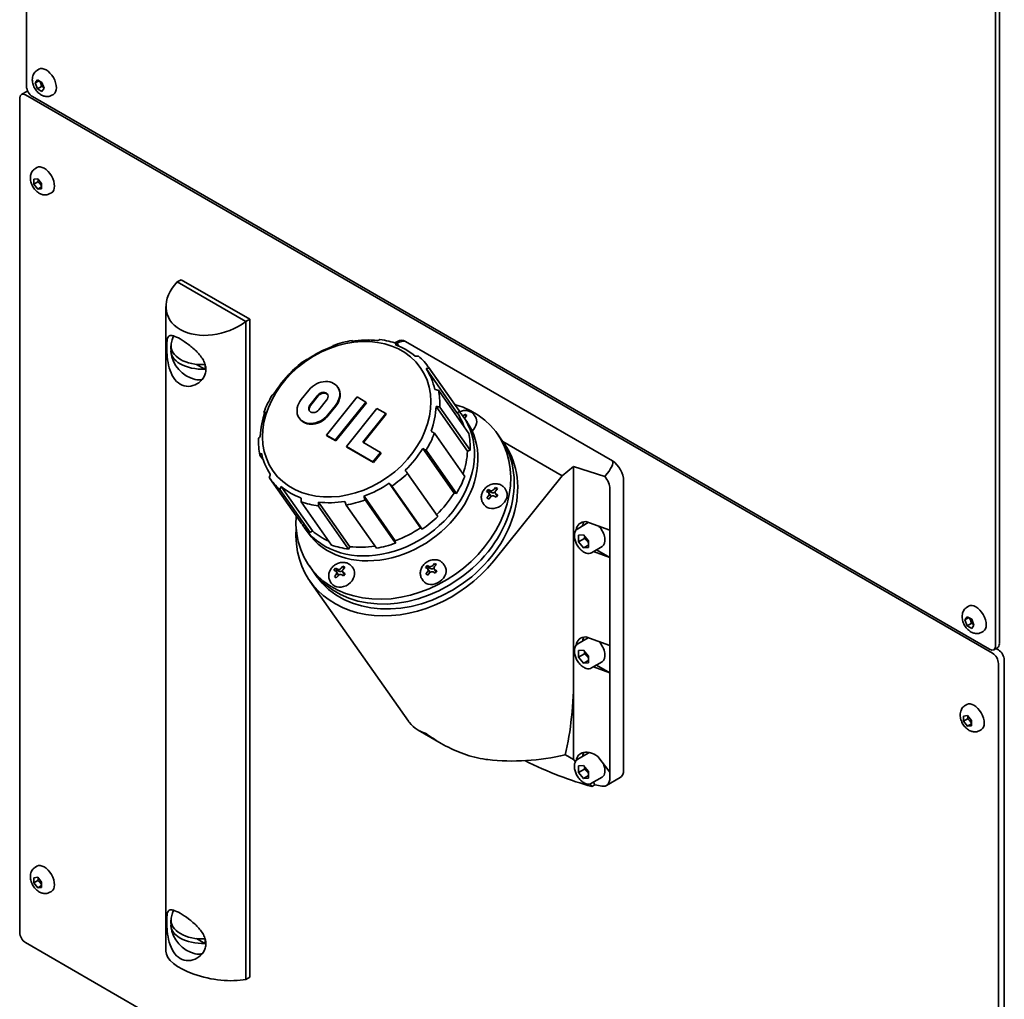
# Model space of a CAD drawing. Header units: millimetres. Extents: x 0 to 5940, y 0 to 4200.
# Tile 4 of 49: x 1616 to 1972, y 2452 to 2806. Entities that reach past the tile are written whole.
import ezdxf

# ---------------------------------------------------------------- set-up
doc = ezdxf.new("R2010")
doc.units = ezdxf.units.MM
doc.header["$LTSCALE"] = 10
doc.layers.add('Spigoli visibili(ISO)', color=7, linetype='Continuous', lineweight=35)

msp = doc.modelspace()

# ---------------------------------------------------------------- linework, layer by layer
at = {"layer": 'Spigoli visibili(ISO)'}
for p, q in [((1618.46, 2781.71), (1618.46, 3107.5)), ((1969.89, 2580.45), (1969.89, 2906.23)), ((1968.47, 2905.41), (1968.47, 2579.63)), ((1622.38, 2787.59), (1622.9, 2787.89)), ((1621.56, 2782.94), (1622.38, 2784.1)), ((1622.98, 2783.76), (1621.56, 2782.94)), ((1622.38, 2780.84), (1621.56, 2782.94)), ((1622.38, 2784.1), (1624.01, 2783.16)), ((1623.85, 2781.69), (1622.38, 2780.84)), ((1624.01, 2783.16), (1624.83, 2781.06)), ((1618.72, 2780.03), (1616.6, 2778.8)), ((1618.1, 2778.65), (1967.41, 2576.98)), ((1966.35, 2578.41), (1620.58, 2778.04)), ((1624.01, 2779.9), (1622.38, 2780.84)), ((1624.83, 2781.06), (1624.01, 2779.9)), ((1627.63, 2778.5), (1628.15, 2778.8)), ((1615.98, 2476.14), (1615.98, 2777.43)), ((1621.67, 2752.07), (1622.2, 2752.38)), ((1621.07, 2748.24), (1622.49, 2748.37)), ((1621.07, 2746.36), (1621.07, 2748.24)), ((1622.54, 2747.21), (1621.07, 2746.36)), ((1622.49, 2744.6), (1621.07, 2746.36)), ((1622.49, 2748.37), (1623.9, 2746.61)), ((1623.9, 2746.61), (1623.9, 2744.72)), ((1622.49, 2744.6), (1623.9, 2745.41)), ((1623.9, 2744.72), (1622.49, 2744.6)), ((1626.92, 2742.98), (1627.45, 2743.28)), ((1674.32, 2711.9), (1672.9, 2711.09)), ((1672.9, 2711.09), (1697.65, 2696.8)), ((1699.07, 2697.62), (1674.32, 2711.9)), ((1668.82, 2469.36), (1668.82, 2702.21)), ((1697.65, 2696.8), (1699.07, 2697.62)), ((1697.65, 2696.8), (1697.65, 2459.2)), ((1699.07, 2697.62), (1699.07, 2460.01)), ((1736.25, 2689.69), (1736.07, 2689.94)), ((1752.64, 2689.75), (1751.47, 2689.08)), ((1830.13, 2646.43), (1755.39, 2689.58)), ((1670.85, 2686.56), (1670.66, 2686.66)), ((1752.91, 2687.91), (1752.29, 2688.8)), ((1682.92, 2679.58), (1679.91, 2681.32)), ((1714.01, 2678.36), (1713.9, 2678.51)), ((1774.07, 2663.74), (1762.76, 2679.84)), ((1763.62, 2680.36), (1774.58, 2664.76)), ((1774.83, 2664.41), (1763.87, 2680)), ((1720.46, 2672.03), (1717.69, 2668.59)), ((1730.79, 2673.16), (1730.97, 2672.91)), ((1778.18, 2656.37), (1767.22, 2671.96)), ((1723.65, 2670.19), (1720.89, 2666.75)), ((1723.83, 2669.94), (1721.06, 2666.5)), ((1724.08, 2664.9), (1726.85, 2668.35)), ((1737.86, 2669.54), (1726.8, 2655.78)), ((1729.99, 2653.94), (1741.06, 2667.7)), ((1741.06, 2667.7), (1737.86, 2669.54)), ((1741.23, 2667.45), (1741.06, 2667.7)), ((1704.46, 2663.65), (1704.2, 2664.01)), ((1727.27, 2663.06), (1730.04, 2666.5)), ((1727.45, 2662.81), (1730.22, 2666.25)), ((1730.17, 2653.68), (1741.23, 2667.45)), ((1745.05, 2665.39), (1733.98, 2651.63)), ((1748.24, 2663.55), (1745.05, 2665.39)), ((1777.73, 2650.02), (1766.42, 2666.11)), ((1778.67, 2650.31), (1767.71, 2665.91)), ((1774.07, 2663.74), (1774.83, 2664.41)), ((1716.94, 2661.93), (1717.12, 2661.68)), ((1739.94, 2653.23), (1748.24, 2663.55)), ((1740.2, 2653.08), (1748.42, 2663.3)), ((1748.42, 2663.3), (1748.24, 2663.55)), ((1776.17, 2662.5), (1777.41, 2660.74)), ((1776.81, 2663.31), (1776.2, 2662.54)), ((1777.51, 2662.9), (1776.81, 2663.31)), ((1776.81, 2663.31), (1777.29, 2662.62)), ((1776.9, 2662.14), (1777.51, 2662.9)), ((1777.7, 2660.56), (1777.43, 2660.72)), ((1777.61, 2660.45), (1777.7, 2660.56)), ((1780.51, 2662.52), (1780.15, 2663.02)), ((1726.8, 2655.78), (1729.99, 2653.94)), ((1726.98, 2655.53), (1726.8, 2655.78)), ((1726.98, 2655.53), (1730.17, 2653.68)), ((1730.17, 2653.68), (1729.99, 2653.94)), ((1776.73, 2640.85), (1765.77, 2656.45)), ((1789.76, 2654.47), (1788.53, 2656.23)), ((1791, 2652.71), (1789.76, 2654.47)), ((1790.48, 2653.45), (1811.92, 2641.07)), ((1733.98, 2651.63), (1743.56, 2646.1)), ((1734.16, 2651.38), (1733.98, 2651.63)), ((1734.16, 2651.38), (1743.74, 2645.85)), ((1746.33, 2649.54), (1739.94, 2653.23)), ((1772.87, 2634.85), (1761.56, 2650.95)), ((1773.74, 2634.7), (1762.78, 2650.29)), ((1777.73, 2650.02), (1778.67, 2650.31)), ((1704.05, 2646.67), (1702.76, 2648.5)), ((1743.56, 2646.1), (1746.33, 2649.54)), ((1743.74, 2645.85), (1746.51, 2649.29)), ((1746.51, 2649.29), (1746.33, 2649.54)), ((1743.74, 2645.85), (1743.56, 2646.1)), ((1816.09, 2644.38), (1811.92, 2641.07)), ((1816.09, 2644.38), (1816.09, 2569.21)), ((1816.09, 2644.38), (1827.3, 2640.81)), ((1706.35, 2640.1), (1717.31, 2624.51)), ((1767.04, 2626.35), (1756.08, 2641.95)), ((1811.92, 2641.07), (1787.2, 2610.32)), ((1834.12, 2534.83), (1834.12, 2639.24)), ((1720.91, 2620.54), (1709.95, 2636.13)), ((1721.72, 2621.14), (1710.4, 2637.24)), ((1760.8, 2622.31), (1749.49, 2638.4)), ((1761.37, 2621.74), (1750.41, 2637.34)), ((1785.19, 2636.16), (1784.58, 2635.4)), ((1785.9, 2635.75), (1785.19, 2636.16)), ((1785.19, 2636.16), (1785.72, 2635.4)), ((1787.83, 2636.87), (1787.22, 2636.1)), ((1788.54, 2636.46), (1787.83, 2636.87)), ((1787.83, 2636.87), (1788.31, 2636.18)), ((1787.93, 2635.7), (1788.54, 2636.46)), ((1791.53, 2636.08), (1791.18, 2636.58)), ((1829.17, 2636.38), (1829.17, 2621.4)), ((1751.67, 2617.6), (1740.36, 2633.7)), ((1751.69, 2616.75), (1740.73, 2632.35)), ((1772.87, 2634.85), (1773.74, 2634.7)), ((1784.58, 2635.4), (1785.29, 2634.99)), ((1785.38, 2633.82), (1784.77, 2633.06)), ((1784.77, 2633.06), (1785.48, 2632.65)), ((1785.72, 2635.4), (1785.35, 2634.95)), ((1785.48, 2632.65), (1786.09, 2633.41)), ((1786.02, 2634.05), (1785.49, 2634.8)), ((1786.43, 2635), (1785.72, 2635.4)), ((1787.41, 2633.76), (1788.11, 2633.36)), ((1788.34, 2633.96), (1787.81, 2634.71)), ((1788.73, 2634.12), (1788.02, 2634.53)), ((1788.11, 2633.36), (1788.73, 2634.12)), ((1728.65, 2616.07), (1717.69, 2631.66)), ((1734.81, 2614.62), (1723.85, 2630.22)), ((1735.27, 2615.47), (1723.95, 2631.56)), ((1744.87, 2614.92), (1733.91, 2630.52)), ((1783.76, 2630.62), (1783.4, 2631.12)), ((1718.91, 2622.25), (1720.14, 2620.49)), ((1760.8, 2622.31), (1761.37, 2621.74)), ((1817.55, 2621.97), (1821.37, 2624.17)), ((1820.45, 2624.53), (1829.17, 2621.4)), ((1829.17, 2621.4), (1829.17, 2611.61)), ((1720.91, 2620.54), (1721.72, 2621.14)), ((1817.86, 2619.59), (1819.63, 2619.75)), ((1817.86, 2617.24), (1817.86, 2619.59)), ((1819.98, 2618.46), (1817.86, 2617.24)), ((1819.63, 2619.75), (1821.4, 2617.55)), ((1734.81, 2614.62), (1735.27, 2615.47)), ((1751.69, 2616.75), (1751.67, 2617.6)), ((1819.63, 2615.04), (1817.86, 2617.24)), ((1821.4, 2616.06), (1819.63, 2615.04)), ((1821.4, 2615.2), (1819.63, 2615.04)), ((1821.4, 2617.55), (1821.4, 2615.2)), ((1822.55, 2613.31), (1826.37, 2615.51)), ((1824.39, 2614.37), (1829.17, 2611.61)), ((1829.17, 2611.61), (1823.27, 2613.72)), ((1829.17, 2611.61), (1829.17, 2579.76)), ((1721.86, 2606.74), (1720.62, 2608.5)), ((1730.08, 2607.75), (1729.47, 2606.99)), ((1730.78, 2607.34), (1730.08, 2607.75)), ((1730.08, 2607.75), (1730.61, 2607)), ((1732.72, 2608.46), (1732.1, 2607.69)), ((1733.42, 2608.05), (1732.72, 2608.46)), ((1732.72, 2608.46), (1733.2, 2607.77)), ((1732.81, 2607.29), (1733.42, 2608.05)), ((1736.42, 2607.67), (1736.06, 2608.17)), ((1763.15, 2608.73), (1762.53, 2607.97)), ((1762.53, 2607.97), (1763.24, 2607.56)), ((1763.85, 2608.33), (1763.15, 2608.73)), ((1763.15, 2608.73), (1763.68, 2607.98)), ((1763.68, 2607.98), (1763.31, 2607.52)), ((1763.98, 2606.62), (1763.45, 2607.38)), ((1764.38, 2607.57), (1763.68, 2607.98)), ((1765.78, 2609.44), (1765.17, 2608.68)), ((1766.3, 2606.53), (1765.77, 2607.29)), ((1766.49, 2609.03), (1765.78, 2609.44)), ((1765.78, 2609.44), (1766.27, 2608.75)), ((1765.88, 2608.27), (1766.49, 2609.03)), ((1766.68, 2606.69), (1765.97, 2607.1)), ((1769.48, 2608.66), (1769.13, 2609.16)), ((1723.1, 2604.98), (1721.86, 2606.74)), ((1729.47, 2606.99), (1730.17, 2606.58)), ((1730.27, 2605.41), (1729.65, 2604.65)), ((1729.65, 2604.65), (1730.36, 2604.24)), ((1730.61, 2607), (1730.24, 2606.54)), ((1730.36, 2604.24), (1730.97, 2605)), ((1730.91, 2605.64), (1730.38, 2606.39)), ((1731.32, 2606.59), (1730.61, 2607)), ((1732.29, 2605.35), (1733, 2604.95)), ((1733.23, 2605.55), (1732.7, 2606.3)), ((1733.61, 2605.71), (1732.91, 2606.12)), ((1733, 2604.95), (1733.61, 2605.71)), ((1761.71, 2603.19), (1761.36, 2603.7)), ((1763.34, 2606.39), (1762.72, 2605.63)), ((1762.72, 2605.63), (1763.43, 2605.22)), ((1763.43, 2605.22), (1764.04, 2605.99)), ((1765.36, 2606.34), (1766.07, 2605.93)), ((1766.07, 2605.93), (1766.68, 2606.69)), ((1756.43, 2552.45), (1720.85, 2603.07)), ((1728.64, 2602.21), (1728.29, 2602.71)), ((1958.26, 2593.67), (1958.78, 2593.98)), ((1957.44, 2589.03), (1958.25, 2590.19)), ((1958.85, 2589.84), (1957.44, 2589.03)), ((1958.25, 2590.19), (1959.89, 2589.24)), ((1958.25, 2586.92), (1957.44, 2589.03)), ((1959.72, 2587.77), (1958.25, 2586.92)), ((1959.89, 2585.98), (1958.25, 2586.92)), ((1959.89, 2589.24), (1960.7, 2587.14)), ((1960.7, 2587.14), (1959.89, 2585.98)), ((1817.55, 2580.33), (1821.37, 2582.53)), ((1820.45, 2582.89), (1829.17, 2579.76)), ((1963.51, 2584.58), (1964.03, 2584.88)), ((1829.17, 2579.76), (1829.17, 2569.96)), ((1967.85, 2578.26), (1969.27, 2579.07)), ((1969.54, 2578.2), (1968.65, 2578.72)), ((1817.86, 2577.95), (1819.63, 2578.11)), ((1817.86, 2575.6), (1817.86, 2577.95)), ((1819.98, 2576.82), (1817.86, 2575.6)), ((1819.63, 2573.4), (1817.86, 2575.6)), ((1819.63, 2578.11), (1821.4, 2575.91)), ((1821.4, 2575.91), (1821.4, 2573.55)), ((1821.4, 2574.42), (1819.63, 2573.4)), ((1821.4, 2573.55), (1819.63, 2573.4)), ((1822.55, 2571.67), (1826.37, 2573.87)), ((1829.17, 2569.96), (1823.27, 2572.08)), ((1824.39, 2572.73), (1829.17, 2569.96)), ((1969.54, 2573.3), (1969.54, 2272.02)), ((1971.66, 2273.24), (1971.66, 2574.53)), ((1816.09, 2569.21), (1816.09, 2538.59)), ((1829.17, 2569.96), (1829.17, 2534.03)), ((1957.55, 2558.16), (1958.07, 2558.46)), ((1956.95, 2554.32), (1958.36, 2554.45)), ((1956.95, 2552.44), (1956.95, 2554.32)), ((1958.36, 2554.45), (1959.78, 2552.69)), ((1958.42, 2553.29), (1956.95, 2552.44)), ((1958.36, 2550.68), (1956.95, 2552.44)), ((1958.36, 2550.68), (1959.78, 2551.5)), ((1959.78, 2550.81), (1958.36, 2550.68)), ((1959.78, 2552.69), (1959.78, 2550.81)), ((1768.18, 2544.45), (1759.96, 2549.2)), ((1962.8, 2549.06), (1963.32, 2549.37)), ((1813.09, 2540.33), (1816.09, 2538.59)), ((1817.55, 2538.69), (1821.37, 2540.89)), ((1824.79, 2539.7), (1829.17, 2534.03)), ((1816.09, 2538.59), (1816.21, 2538.55)), ((1816.72, 2537.82), (1816.21, 2538.55)), ((1817.86, 2536.31), (1819.63, 2536.47)), ((1817.86, 2533.95), (1817.86, 2536.31)), ((1819.63, 2536.47), (1821.4, 2534.27)), ((1819.98, 2535.18), (1817.86, 2533.95)), ((1819.63, 2531.75), (1817.86, 2533.95)), ((1821.4, 2532.78), (1819.63, 2531.75)), ((1821.4, 2534.27), (1821.4, 2531.91)), ((1829.17, 2534.03), (1829.17, 2531.97)), ((1821.4, 2531.91), (1819.63, 2531.75)), ((1822.66, 2528.85), (1821.96, 2529.8)), ((1822.55, 2530.03), (1826.37, 2532.23)), ((1822.66, 2528.85), (1823.79, 2529.5)), ((1823.25, 2530.43), (1823.79, 2529.5)), ((1832.88, 2532.08), (1827.93, 2529.23)), ((1621.67, 2499.78), (1622.2, 2500.08)), ((1621.07, 2495.94), (1622.49, 2496.07)), ((1621.07, 2494.06), (1621.07, 2495.94)), ((1622.54, 2494.91), (1621.07, 2494.06)), ((1622.49, 2492.3), (1621.07, 2494.06)), ((1622.49, 2496.07), (1623.9, 2494.31)), ((1623.9, 2494.31), (1623.9, 2492.43)), ((1622.49, 2492.3), (1623.9, 2493.12)), ((1623.9, 2492.43), (1622.49, 2492.3)), ((1626.92, 2490.68), (1627.45, 2490.99)), ((1670.85, 2479.17), (1670.66, 2479.27)), ((1835.79, 2346.78), (1618.1, 2472.47)), ((1682.92, 2472.19), (1679.91, 2473.93)), ((1697.65, 2459.2), (1699.07, 2460.01))]:
    msp.add_line(p, q, dxfattribs=at)
for centre, start, end in [((1682.11, 2687.01), 163.9, 173.8997), ((1682.11, 2687.01), 186.1003, 256.1), ((1682.11, 2479.62), 163.9, 173.8997), ((1682.11, 2479.62), 186.1003, 256.1)]:
    msp.add_arc(centre, 11.52, start, end, dxfattribs=at)
for centre, major_axis, ratio, start_param, end_param in [((1625.53, 2783.35), (-2.63, 4.55), 0.57735, 3.141593, 6.283185), ((1620.58, 2780.49), (-1.5, 2.6), 0.57735, 0.785398, 2.356194), ((1618.1, 2776.2), (-1.5, 2.6), 0.57735, 5.497787, 7.068583), ((1620.22, 2777.43), (-1.5, 2.6), 0.57735, 6.207518, 6.283185), ((1624.82, 2747.83), (-2.62, 4.55), 0.57735, 3.141593, 6.283185), ((1686.39, 2704.93), (17.16, 5.43), 0.697902, 2.228428, 5.191035), ((1677.5, 2684.35), (-4.75, 8.23), 0.57735, 0.268446, 0.50713), ((1678.21, 2684.76), (-5, 8.66), 0.57735, 0.407817, 0.42841), ((1734.99, 2660.23), (28.63, 20.13), 0.788675, 1.031558, 1.240997), ((1734.63, 2660.73), (27.82, 19.55), 0.788675, 0.722059, 1.026898), ((1734.99, 2660.23), (28.63, 20.13), 0.788675, 0.507959, 0.717399), ((1732.73, 2671.33), (23.16, 17.95), 0.155052, 0.121006, 0.48086), ((1755.64, 2684.55), (-3, 5.2), 0.57735, 5.55553, 6.283185), ((1682.11, 2686.19), (-11.48, 0), 0.57735, 6.2125, 7.924667), ((1682.11, 2687.83), (-11.48, 0), 0.57735, 6.22156, 7.924667), ((1676.79, 2683.94), (4.36, -7.56), 0.57735, 3.853815, 4.0418), ((1734.63, 2660.73), (27.82, 19.55), 0.788675, 1.245657, 1.550496), ((1734.63, 2660.73), (27.82, 19.55), 0.788675, 0.19846, 0.503299), ((1734.99, 2660.23), (28.63, 20.13), 0.788675, 1.555157, 1.764596), ((1734.99, 2660.23), (28.63, 20.13), 0.788675, 6.267546, 6.476985), ((1676.79, 2683.94), (-4.36, 7.56), 0.57735, 3.812182, 4.0418), ((1734.63, 2660.73), (27.82, 19.55), 0.788675, 1.769256, 2.074095), ((1734.63, 2660.73), (27.82, 19.55), 0.788675, 5.958046, 6.262885), ((1677.5, 2684.35), (4.75, -8.23), 0.57735, 5.776055, 6.235031), ((1678.21, 2684.76), (5, -8.66), 0.57735, 5.854775, 6.017915), ((1725.25, 2669.27), (5.54, 3.89), 0.788675, 5.063268, 8.204861), ((1725.25, 2669.27), (1.85, 1.3), 0.788675, 5.063268, 8.204861), ((1725.43, 2669.02), (5.54, 3.89), 0.788675, 5.063268, 6.283185), ((1734.99, 2660.23), (28.63, 20.13), 0.788675, 5.743947, 5.953386), ((1734.99, 2660.23), (28.63, 20.13), 0.788675, 2.078755, 2.288195), ((1722.48, 2665.83), (-5.54, -3.89), 0.788675, 5.063268, 8.204861), ((1725.43, 2669.02), (1.85, 1.3), 0.788675, 0.086415, 1.921676), ((1734.63, 2660.73), (27.82, 19.55), 0.788675, 2.292855, 2.597694), ((1754.57, 2632.36), (33.95, 23.87), 0.788675, 2.574327, 6.850451), ((1747.54, 2642.37), (-28.63, -20.13), 0.788675, 6.233051, 9.508979), ((1722.48, 2665.83), (-1.85, -1.3), 0.788675, 5.063268, 8.204861), ((1722.66, 2665.57), (-1.85, -1.3), 0.788675, 5.063268, 6.196771), ((1734.63, 2660.73), (-27.82, -19.55), 0.788675, 2.292855, 2.597694), ((1745.95, 2644.64), (28.63, 20.13), 0.788675, 6.267546, 6.283185), ((1722.66, 2665.57), (-5.54, -3.89), 0.788675, 0, 1.921676), ((1748.78, 2640.61), (-28.63, -20.13), 0.788675, 0, 3.141593), ((1745.95, 2644.64), (27.82, 19.55), 0.788675, 6.054363, 6.262885), ((1775.49, 2662.95), (-0.818, -0.575), 0.788675, 1.875937, 1.921676), ((1777.61, 2661.73), (0.818, 0.575), 0.788675, 1.921676, 2.390203), ((1776.02, 2662.2), (0.818, 0.575), 0.788675, 5.017533, 5.034178), ((1776.62, 2659.79), (3.89, 2.73), 0.788675, 4.886213, 6.283185), ((1734.99, 2660.23), (-28.63, -20.13), 0.788675, 5.743947, 5.953386), ((1755.81, 2630.6), (33.95, 23.87), 0.788675, 3.141593, 6.283185), ((1755.81, 2630.6), (33.95, 23.87), 0.788675, 3.141593, 6.283185), ((1734.99, 2660.23), (-28.63, -20.13), 0.788675, 2.078755, 2.288195), ((1745.95, 2644.64), (28.63, 20.13), 0.788675, 5.743947, 5.953386), ((1757.05, 2628.84), (33.95, 23.87), 0.788675, 3.141593, 6.283185), ((1734.63, 2660.73), (-27.82, -19.55), 0.788675, 1.769256, 2.074095), ((1745.95, 2644.64), (27.82, 19.55), 0.788675, 5.455745, 5.739287), ((1734.63, 2660.73), (-27.82, -19.55), 0.788675, 5.958046, 6.262885), ((1806.98, 2628.46), (23.16, 17.95), 0.155052, 5.649986, 6.288705), ((1829.88, 2641.69), (-3, 5.2), 0.57735, 3.926991, 5.440044), ((1734.99, 2660.23), (-28.63, -20.13), 0.788675, 6.267546, 6.476985), ((1734.99, 2660.23), (-28.63, -20.13), 0.788675, 1.555157, 1.764596), ((1745.95, 2644.64), (28.63, 20.13), 0.788675, 5.220348, 5.429788), ((1823.94, 2638.26), (-4.3, 4.33), 0.687615, 3.747447, 4.621781), ((1734.63, 2660.73), (-27.82, -19.55), 0.788675, 0.19846, 0.503299), ((1734.63, 2660.73), (-27.82, -19.55), 0.788675, 1.245657, 1.550496), ((1787.64, 2633.35), (3.89, 2.73), 0.788675, 3.141593, 6.283185), ((1786.51, 2636.51), (-0.818, -0.575), 0.788675, 0.350879, 1.921676), ((1788.63, 2635.29), (-0.818, -0.575), 0.788675, 5.063268, 6.634065), ((1734.99, 2660.23), (-28.63, -20.13), 0.788675, 1.031558, 1.240997), ((1745.95, 2644.64), (27.82, 19.55), 0.788675, 4.911965, 5.215688), ((1784.67, 2634.23), (0.818, 0.575), 0.788675, 5.063268, 6.634065), ((1785.2, 2633.47), (0.818, 0.575), 0.788675, 5.508881, 6.283185), ((1786.8, 2633), (0.818, 0.575), 0.788675, 0.350879, 1.921676), ((1787.04, 2635.76), (-0.818, -0.575), 0.788675, 0.350879, 1.892585), ((1789.16, 2634.53), (-0.818, -0.575), 0.788675, 0, 0.252645), ((1734.99, 2660.23), (-28.63, -20.13), 0.788675, 0.507959, 0.717399), ((1734.63, 2660.73), (-27.82, -19.55), 0.788675, 0.722059, 1.026898), ((1745.95, 2644.64), (28.63, 20.13), 0.788675, 4.696749, 4.906189), ((1756.44, 2628.08), (-35.59, -25.02), 0.788675, 5.711205, 8.204861), ((1745.95, 2644.64), (-28.63, -20.13), 0.788675, 0, 0.1938), ((1745.95, 2644.64), (27.82, 19.55), 0.788675, 4.38725, 4.692089), ((1822.63, 2618.85), (-4.66, 4.69), 0.687615, 5.713034, 6.767341), ((1823.87, 2619.57), (-3.25, 5.63), 0.57735, 0.274485, 0.633065), ((1823.87, 2619.84), (-2.5, 4.33), 0.57735, 6.270273, 6.283185), ((1823.87, 2619.84), (2.5, -4.33), 0.57735, 0, 1.957667), ((1745.95, 2644.64), (-27.82, -19.55), 0.788675, 0.19846, 0.452316), ((1745.95, 2644.64), (28.63, 20.13), 0.788675, 3.649552, 3.858991), ((1745.95, 2644.64), (27.82, 19.55), 0.788675, 3.863651, 4.155456), ((1745.95, 2644.64), (28.63, 20.13), 0.788675, 4.17315, 4.38259), ((1732.53, 2604.94), (3.89, 2.73), 0.788675, 3.141593, 6.283185), ((1731.4, 2608.1), (-0.818, -0.575), 0.788675, 0.350879, 1.921676), ((1733.52, 2606.88), (-0.818, -0.575), 0.788675, 5.063268, 6.634065), ((1765.6, 2605.92), (3.89, 2.73), 0.788675, 3.141593, 6.283185), ((1762.63, 2606.8), (0.818, 0.575), 0.788675, 5.063268, 6.634065), ((1764.47, 2609.09), (-0.818, -0.575), 0.788675, 0.350879, 1.921676), ((1765, 2608.33), (-0.818, -0.575), 0.788675, 0.350879, 1.892585), ((1766.59, 2607.86), (-0.818, -0.575), 0.788675, 5.063268, 6.634065), ((1729.56, 2605.82), (0.818, 0.575), 0.788675, 5.063268, 6.634065), ((1730.09, 2605.06), (0.818, 0.575), 0.788675, 5.508881, 6.283185), ((1731.68, 2604.59), (0.818, 0.575), 0.788675, 0.350879, 1.921676), ((1731.93, 2607.35), (-0.818, -0.575), 0.788675, 0.350879, 1.892585), ((1734.05, 2606.12), (-0.818, -0.575), 0.788675, 0, 0.252645), ((1763.16, 2606.05), (0.818, 0.575), 0.788675, 5.508881, 6.283185), ((1764.75, 2605.58), (0.818, 0.575), 0.788675, 0.350879, 1.921676), ((1767.12, 2607.11), (-0.818, -0.575), 0.788675, 0, 0.252645), ((1961.4, 2589.43), (-2.63, 4.55), 0.57735, 3.141593, 6.283185), ((1822.63, 2577.21), (-4.66, 4.69), 0.687615, 5.713034, 6.767341), ((1823.87, 2577.93), (-3.25, 5.63), 0.57735, 0.274485, 0.633065), ((1823.87, 2578.2), (-2.5, 4.33), 0.57735, 6.270273, 6.283185), ((1823.87, 2578.2), (2.5, -4.33), 0.57735, 0, 1.957667), ((1966.35, 2580.86), (1.5, -2.6), 0.57735, 5.497787, 7.068583), ((1967.77, 2581.67), (1.5, -2.6), 0.57735, 0, 0.785398), ((1967.41, 2574.53), (1.5, -2.6), 0.57735, 0.785398, 2.356194), ((1969.54, 2575.75), (-1.5, 2.6), 0.57735, 3.926991, 5.497787), ((1785.33, 2586.97), (8.91, -73.13), 0.402543, 0.831126, 1.276795), ((1960.7, 2553.91), (-2.62, 4.55), 0.57735, 3.141593, 6.283185), ((1800.64, 2565.19), (-46.87, -5.71), 0.565741, 1.164841, 1.770008), ((1822.63, 2535.57), (-4.66, 4.69), 0.687615, 4.927636, 6.767341), ((1823.87, 2536.28), (-3.25, 5.63), 0.57735, 0.274485, 0.633065), ((1823.87, 2536.56), (-2.5, 4.33), 0.57735, 6.083905, 6.283185), ((1763.27, 2668.55), (106.65, -134.28), 0.451589, 5.520425, 5.734697), ((1823.87, 2536.56), (2.5, -4.33), 0.57735, 0, 1.352471), ((1829.88, 2537.28), (3, -5.2), 0.57735, 0, 0.785398), ((1787.81, 2682.71), (85, -147.22), 0.57735, 5.80175, 5.823645), ((1824.93, 2534.42), (3, -5.2), 0.57735, 5.823645, 7.068583), ((1624.82, 2495.53), (-2.63, 4.55), 0.57735, 3.141593, 6.283185), ((1677.5, 2476.96), (-4.75, 8.23), 0.57735, 0.268446, 0.50713), ((1678.21, 2477.37), (-5, 8.66), 0.57735, 0.407817, 0.42841), ((1682.11, 2478.8), (-11.48, 0), 0.57735, 6.2125, 7.924667), ((1682.11, 2480.44), (-11.48, 0), 0.57735, 6.22156, 7.924667), ((1676.79, 2476.55), (4.36, -7.56), 0.57735, 3.853815, 4.0418), ((1618.1, 2474.92), (-1.5, 2.6), 0.57735, 0.785398, 2.356194), ((1676.79, 2476.55), (-4.36, 7.56), 0.57735, 3.812182, 4.0418), ((1686.39, 2466.64), (17.52, -3.28), 0.410754, 3.218335, 5.485037), ((1677.5, 2476.96), (4.75, -8.23), 0.57735, 5.776055, 6.235031), ((1678.21, 2477.37), (5, -8.66), 0.57735, 5.854775, 6.017915)]:
    msp.add_ellipse(centre, major_axis=major_axis, ratio=ratio, start_param=start_param, end_param=end_param, dxfattribs=at)
msp.add_ellipse((1734.1, 2661.49), major_axis=(26.59, 18.69), ratio=0.788675, dxfattribs=at)
for points, knots in [([(1627.63, 2778.5), (1627.29, 2778.3), (1626.92, 2778.17), (1626.15, 2778.02), (1625.76, 2778.01), (1624.95, 2778.11), (1624.55, 2778.24), (1623.7, 2778.61), (1623.29, 2778.89), (1622.47, 2779.58), (1622.1, 2780.01), (1621.44, 2780.94), (1621.17, 2781.45), (1620.76, 2782.51), (1620.62, 2783.07), (1620.51, 2784.23), (1620.54, 2784.83), (1620.86, 2785.91), (1621.09, 2786.38), (1621.7, 2787.11), (1622.02, 2787.38), (1622.38, 2787.59)], [2.356194, 2.356194, 2.356194, 2.356194, 2.552986, 2.552986, 2.765221, 2.765221, 3.026274, 3.026274, 3.371693, 3.371693, 3.780029, 3.780029, 4.190189, 4.190189, 4.601699, 4.601699, 4.998579, 4.998579, 5.287965, 5.287965, 5.497787, 5.497787, 5.497787, 5.497787]), ([(1626.92, 2742.98), (1626.58, 2742.78), (1626.21, 2742.65), (1625.44, 2742.5), (1625.05, 2742.5), (1624.24, 2742.59), (1623.84, 2742.72), (1623, 2743.09), (1622.58, 2743.37), (1621.77, 2744.06), (1621.39, 2744.49), (1620.74, 2745.42), (1620.47, 2745.93), (1620.05, 2746.99), (1619.91, 2747.56), (1619.81, 2748.71), (1619.83, 2749.31), (1620.16, 2750.39), (1620.38, 2750.86), (1620.99, 2751.59), (1621.31, 2751.86), (1621.67, 2752.07)], [0.785398, 0.785398, 0.785398, 0.785398, 0.98219, 0.98219, 1.194424, 1.194424, 1.455478, 1.455478, 1.800897, 1.800897, 2.209232, 2.209232, 2.619393, 2.619393, 3.030903, 3.030903, 3.427782, 3.427782, 3.717169, 3.717169, 3.926991, 3.926991, 3.926991, 3.926991]), ([(1673.96, 2674.14), (1674.87, 2673.62), (1675.94, 2673.34), (1678.07, 2673.41), (1679.13, 2673.74), (1680.9, 2674.77), (1681.75, 2675.53), (1682.63, 2676.91), (1682.86, 2677.41), (1683.17, 2678.44), (1683.24, 2678.97), (1683.24, 2679.5), (1683.24, 2680.03), (1683.17, 2680.57), (1682.86, 2681.68), (1682.63, 2682.23), (1681.75, 2683.85), (1680.9, 2684.89), (1679.13, 2686.71), (1678.07, 2687.62), (1675.94, 2689.24), (1674.87, 2689.95), (1673.05, 2691), (1672.21, 2691.4), (1670.86, 2691.78), (1670.36, 2691.77), (1669.67, 2691.37), (1669.43, 2690.96), (1669.22, 2689.97), (1669.18, 2689.58), (1669.12, 2688.69), (1669.1, 2688.19), (1669.1, 2687.14), (1669.12, 2686.55), (1669.18, 2685.31), (1669.22, 2684.65), (1669.43, 2682.64), (1669.67, 2681.25), (1670.36, 2678.81), (1670.86, 2677.57), (1672.21, 2675.5), (1673.05, 2674.67), (1673.96, 2674.14)], [-1.548609, -1.548609, -1.548609, -1.548609, -1.162426, -1.162426, -0.776243, -0.776243, -0.388121, -0.388121, -0.194061, -0.194061, 0, 0, 0, 0.194061, 0.194061, 0.388121, 0.388121, 0.776243, 0.776243, 1.162426, 1.162426, 1.548609, 1.548609, 1.934792, 1.934792, 2.320975, 2.320975, 2.709096, 2.709096, 2.903157, 2.903157, 3.097218, 3.097218, 3.291279, 3.291279, 3.485339, 3.485339, 3.873461, 3.873461, 4.259644, 4.259644, 4.645827, 4.645827, 4.645827, 4.645827]), ([(1774.84, 2664.2), (1774.96, 2664.26), (1775.08, 2664.3), (1775.69, 2664.52), (1776.21, 2664.62), (1777.22, 2664.66), (1777.72, 2664.59), (1778.64, 2664.3), (1779.05, 2664.08), (1779.7, 2663.58), (1779.95, 2663.32), (1780.15, 2663.02)], [6.884334, 6.884334, 6.884334, 6.884334, 6.973397, 6.973397, 7.328473, 7.328473, 7.666315, 7.666315, 7.972485, 7.972485, 8.204861, 8.204861, 8.204861, 8.204861]), ([(1783.4, 2631.12), (1783.16, 2631.46), (1782.98, 2631.84), (1782.76, 2632.65), (1782.71, 2633.08), (1782.76, 2633.96), (1782.86, 2634.4), (1783.19, 2635.29), (1783.44, 2635.72), (1784.05, 2636.51), (1784.43, 2636.87), (1785.27, 2637.49), (1785.74, 2637.73), (1786.72, 2638.08), (1787.23, 2638.18), (1788.24, 2638.22), (1788.74, 2638.15), (1789.66, 2637.86), (1790.08, 2637.64), (1790.72, 2637.14), (1790.97, 2636.88), (1791.18, 2636.58)], [5.063268, 5.063268, 5.063268, 5.063268, 5.334482, 5.334482, 5.615963, 5.615963, 5.923603, 5.923603, 6.260234, 6.260234, 6.614354, 6.614354, 6.973397, 6.973397, 7.328473, 7.328473, 7.666315, 7.666315, 7.972485, 7.972485, 8.204861, 8.204861, 8.204861, 8.204861]), ([(1822.55, 2613.31), (1822.28, 2613.15), (1821.98, 2613.06), (1821.32, 2613), (1820.96, 2613.05), (1820.21, 2613.27), (1819.82, 2613.47), (1819.04, 2614), (1818.66, 2614.34), (1817.96, 2615.11), (1817.65, 2615.54), (1817.1, 2616.46), (1816.88, 2616.94), (1816.54, 2617.92), (1816.42, 2618.42), (1816.32, 2619.38), (1816.33, 2619.85), (1816.51, 2620.69), (1816.67, 2621.07), (1817.08, 2621.63), (1817.3, 2621.82), (1817.55, 2621.97)], [3.926991, 3.926991, 3.926991, 3.926991, 4.188745, 4.188745, 4.474814, 4.474814, 4.802545, 4.802545, 5.14315, 5.14315, 5.481082, 5.481082, 5.817232, 5.817232, 6.154846, 6.154846, 6.495407, 6.495407, 6.825471, 6.825471, 7.068583, 7.068583, 7.068583, 7.068583]), ([(1761.36, 2603.7), (1761.12, 2604.04), (1760.94, 2604.42), (1760.71, 2605.23), (1760.67, 2605.66), (1760.71, 2606.53), (1760.81, 2606.98), (1761.15, 2607.86), (1761.39, 2608.29), (1762.01, 2609.09), (1762.38, 2609.45), (1763.22, 2610.06), (1763.69, 2610.31), (1764.67, 2610.66), (1765.18, 2610.76), (1766.2, 2610.79), (1766.7, 2610.73), (1767.61, 2610.43), (1768.03, 2610.22), (1768.68, 2609.71), (1768.92, 2609.45), (1769.13, 2609.16)], [5.063268, 5.063268, 5.063268, 5.063268, 5.334482, 5.334482, 5.615963, 5.615963, 5.923603, 5.923603, 6.260234, 6.260234, 6.614354, 6.614354, 6.973397, 6.973397, 7.328473, 7.328473, 7.666315, 7.666315, 7.972485, 7.972485, 8.204861, 8.204861, 8.204861, 8.204861]), ([(1728.29, 2602.71), (1728.05, 2603.05), (1727.87, 2603.43), (1727.64, 2604.24), (1727.6, 2604.67), (1727.65, 2605.55), (1727.74, 2606), (1728.08, 2606.88), (1728.32, 2607.31), (1728.94, 2608.1), (1729.32, 2608.47), (1730.16, 2609.08), (1730.62, 2609.32), (1731.6, 2609.67), (1732.12, 2609.77), (1733.13, 2609.81), (1733.63, 2609.74), (1734.55, 2609.45), (1734.96, 2609.24), (1735.61, 2608.73), (1735.86, 2608.47), (1736.06, 2608.17)], [5.063268, 5.063268, 5.063268, 5.063268, 5.334482, 5.334482, 5.615963, 5.615963, 5.923603, 5.923603, 6.260234, 6.260234, 6.614354, 6.614354, 6.973397, 6.973397, 7.328473, 7.328473, 7.666315, 7.666315, 7.972485, 7.972485, 8.204861, 8.204861, 8.204861, 8.204861]), ([(1963.51, 2584.58), (1963.17, 2584.38), (1962.79, 2584.25), (1962.02, 2584.1), (1961.63, 2584.1), (1960.83, 2584.19), (1960.42, 2584.32), (1959.58, 2584.69), (1959.16, 2584.97), (1958.35, 2585.66), (1957.97, 2586.09), (1957.32, 2587.02), (1957.05, 2587.53), (1956.64, 2588.59), (1956.49, 2589.15), (1956.39, 2590.31), (1956.42, 2590.91), (1956.74, 2591.99), (1956.96, 2592.46), (1957.57, 2593.19), (1957.89, 2593.46), (1958.26, 2593.67)], [2.356194, 2.356194, 2.356194, 2.356194, 2.552986, 2.552986, 2.765221, 2.765221, 3.026274, 3.026274, 3.371693, 3.371693, 3.780029, 3.780029, 4.190189, 4.190189, 4.601699, 4.601699, 4.998579, 4.998579, 5.287965, 5.287965, 5.497787, 5.497787, 5.497787, 5.497787]), ([(1822.55, 2571.67), (1822.28, 2571.51), (1821.98, 2571.42), (1821.32, 2571.36), (1820.96, 2571.4), (1820.21, 2571.63), (1819.82, 2571.83), (1819.04, 2572.36), (1818.66, 2572.69), (1817.96, 2573.47), (1817.65, 2573.9), (1817.1, 2574.82), (1816.88, 2575.3), (1816.54, 2576.28), (1816.42, 2576.78), (1816.32, 2577.74), (1816.33, 2578.21), (1816.51, 2579.05), (1816.67, 2579.43), (1817.08, 2579.98), (1817.3, 2580.18), (1817.55, 2580.33)], [3.926991, 3.926991, 3.926991, 3.926991, 4.188745, 4.188745, 4.474814, 4.474814, 4.802545, 4.802545, 5.14315, 5.14315, 5.481082, 5.481082, 5.817232, 5.817232, 6.154846, 6.154846, 6.495407, 6.495407, 6.825471, 6.825471, 7.068583, 7.068583, 7.068583, 7.068583]), ([(1962.8, 2549.06), (1962.46, 2548.87), (1962.08, 2548.73), (1961.32, 2548.58), (1960.93, 2548.58), (1960.12, 2548.68), (1959.72, 2548.8), (1958.87, 2549.17), (1958.46, 2549.45), (1957.64, 2550.14), (1957.26, 2550.57), (1956.61, 2551.5), (1956.34, 2552.01), (1955.93, 2553.08), (1955.79, 2553.64), (1955.68, 2554.79), (1955.71, 2555.39), (1956.03, 2556.47), (1956.26, 2556.94), (1956.86, 2557.67), (1957.19, 2557.95), (1957.55, 2558.16)], [0.785398, 0.785398, 0.785398, 0.785398, 0.98219, 0.98219, 1.194424, 1.194424, 1.455478, 1.455478, 1.800897, 1.800897, 2.209232, 2.209232, 2.619393, 2.619393, 3.030903, 3.030903, 3.427782, 3.427782, 3.717169, 3.717169, 3.926991, 3.926991, 3.926991, 3.926991]), ([(1785.1, 2538.57), (1784.85, 2538.6), (1784.6, 2538.63), (1781.66, 2539.05), (1778.99, 2539.73), (1773.9, 2541.53), (1771.38, 2542.68), (1767.95, 2544.57), (1766.83, 2545.24), (1765.28, 2546.25), (1764.77, 2546.6), (1764.03, 2547.11), (1763.79, 2547.28), (1763.43, 2547.54), (1763.31, 2547.62), (1763.14, 2547.75), (1763.08, 2547.79), (1762.96, 2547.87), (1762.89, 2547.91), (1762.77, 2547.99), (1762.72, 2548.01), (1762.64, 2548.04), (1762.6, 2548.06), (1762.48, 2548.1), (1762.41, 2548.12), (1762.2, 2548.2), (1762.07, 2548.24), (1761.66, 2548.39), (1761.39, 2548.5), (1760.59, 2548.85), (1760.05, 2549.13), (1758.54, 2550.09), (1757.58, 2550.94), (1756.66, 2552.14), (1756.54, 2552.29), (1756.43, 2552.45)], [-8.119535, -8.119535, -8.119535, -8.119535, -8.042622, -8.042622, -7.208582, -7.208582, -6.374542, -6.374542, -5.957522, -5.957522, -5.749012, -5.749012, -5.644757, -5.644757, -5.59263, -5.59263, -5.566566, -5.566566, -5.540502, -5.540502, -5.514438, -5.514438, -5.488375, -5.488375, -5.436247, -5.436247, -5.331992, -5.331992, -5.123482, -5.123482, -4.706462, -4.706462, -3.872422, -3.872422, -3.750129, -3.750129, -3.750129, -3.750129]), ([(1822.55, 2530.03), (1822.28, 2529.87), (1821.98, 2529.78), (1821.32, 2529.72), (1820.96, 2529.76), (1820.21, 2529.99), (1819.82, 2530.18), (1819.04, 2530.72), (1818.66, 2531.05), (1817.96, 2531.82), (1817.65, 2532.26), (1817.1, 2533.18), (1816.88, 2533.66), (1816.54, 2534.64), (1816.42, 2535.14), (1816.32, 2536.1), (1816.33, 2536.56), (1816.51, 2537.41), (1816.67, 2537.79), (1817.08, 2538.34), (1817.3, 2538.54), (1817.55, 2538.69)], [3.926991, 3.926991, 3.926991, 3.926991, 4.188745, 4.188745, 4.474814, 4.474814, 4.802545, 4.802545, 5.14315, 5.14315, 5.481082, 5.481082, 5.817232, 5.817232, 6.154846, 6.154846, 6.495407, 6.495407, 6.825471, 6.825471, 7.068583, 7.068583, 7.068583, 7.068583]), ([(1626.92, 2490.68), (1626.58, 2490.49), (1626.21, 2490.35), (1625.44, 2490.2), (1625.05, 2490.2), (1624.24, 2490.3), (1623.84, 2490.42), (1623, 2490.8), (1622.58, 2491.07), (1621.77, 2491.76), (1621.39, 2492.19), (1620.74, 2493.12), (1620.47, 2493.63), (1620.05, 2494.7), (1619.91, 2495.26), (1619.81, 2496.41), (1619.83, 2497.01), (1620.16, 2498.09), (1620.38, 2498.56), (1620.99, 2499.29), (1621.31, 2499.57), (1621.67, 2499.78)], [0.785398, 0.785398, 0.785398, 0.785398, 0.98219, 0.98219, 1.194424, 1.194424, 1.455478, 1.455478, 1.800897, 1.800897, 2.209232, 2.209232, 2.619393, 2.619393, 3.030903, 3.030903, 3.427782, 3.427782, 3.717169, 3.717169, 3.926991, 3.926991, 3.926991, 3.926991]), ([(1673.96, 2466.75), (1674.87, 2466.23), (1675.94, 2465.95), (1678.07, 2466.02), (1679.13, 2466.35), (1680.9, 2467.38), (1681.75, 2468.14), (1682.63, 2469.52), (1682.86, 2470.02), (1683.17, 2471.05), (1683.24, 2471.58), (1683.24, 2472.11), (1683.24, 2472.64), (1683.17, 2473.18), (1682.86, 2474.29), (1682.63, 2474.84), (1681.75, 2476.46), (1680.9, 2477.5), (1679.13, 2479.32), (1678.07, 2480.23), (1675.94, 2481.85), (1674.87, 2482.56), (1673.05, 2483.61), (1672.21, 2484.01), (1670.86, 2484.39), (1670.36, 2484.38), (1669.67, 2483.98), (1669.43, 2483.57), (1669.22, 2482.58), (1669.18, 2482.18), (1669.12, 2481.3), (1669.1, 2480.8), (1669.1, 2479.75), (1669.12, 2479.16), (1669.18, 2477.92), (1669.22, 2477.26), (1669.43, 2475.25), (1669.67, 2473.86), (1670.36, 2471.42), (1670.86, 2470.18), (1672.21, 2468.11), (1673.05, 2467.28), (1673.96, 2466.75)], [4.645827, 4.645827, 4.645827, 4.645827, 5.03201, 5.03201, 5.418193, 5.418193, 5.806314, 5.806314, 6.000375, 6.000375, 6.194436, 6.194436, 6.194436, 6.388496, 6.388496, 6.582557, 6.582557, 6.970679, 6.970679, 7.356862, 7.356862, 7.743045, 7.743045, 8.129228, 8.129228, 8.515411, 8.515411, 8.903532, 8.903532, 9.097593, 9.097593, 9.291654, 9.291654, 9.485714, 9.485714, 9.679775, 9.679775, 10.067896, 10.067896, 10.454079, 10.454079, 10.840263, 10.840263, 10.840263, 10.840263])]:
    msp.add_open_spline(points, degree=3, knots=knots, dxfattribs=at)
for points, weights in [([(1623.11, 2783.68), (1623.68, 2782.82), (1623.85, 2781.69)], [1.01523736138, 1.14666441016, 1]), ([(1623.85, 2781.69), (1624.37, 2781.52), (1624.72, 2781.33)], [1, 1.07039454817, 1.07672477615]), ([(1622.67, 2748.14), (1622.66, 2747.74), (1622.54, 2747.21)], [1.07672477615, 1.07039454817, 1]), ([(1622.54, 2747.21), (1623.44, 2746.5), (1623.9, 2745.56)], [1, 1.14666441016, 1.01523736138]), ([(1820.1, 2619.16), (1820.07, 2618.84), (1819.98, 2618.46)], [1.05850500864, 1.03917061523, 1]), ([(1819.98, 2618.46), (1820.89, 2617.74), (1821.4, 2616.92)], [1, 1.11516383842, 1.05886467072]), ([(1958.98, 2589.77), (1959.56, 2588.9), (1959.72, 2587.77)], [1.01523736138, 1.14666441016, 1]), ([(1959.72, 2587.77), (1960.24, 2587.61), (1960.6, 2587.41)], [1, 1.07039454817, 1.07672477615]), ([(1820.1, 2577.52), (1820.07, 2577.2), (1819.98, 2576.82)], [1.05850500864, 1.03917061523, 1]), ([(1819.98, 2576.82), (1820.89, 2576.1), (1821.4, 2575.28)], [1, 1.11516383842, 1.05886467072]), ([(1958.54, 2554.22), (1958.54, 2553.82), (1958.42, 2553.29)], [1.07672477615, 1.07039454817, 1]), ([(1958.42, 2553.29), (1959.32, 2552.58), (1959.78, 2551.65)], [1, 1.14666441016, 1.01523736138]), ([(1820.1, 2535.88), (1820.07, 2535.56), (1819.98, 2535.18)], [1.05850500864, 1.03917061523, 1]), ([(1819.98, 2535.18), (1820.89, 2534.46), (1821.4, 2533.64)], [1, 1.11516383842, 1.05886467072]), ([(1622.67, 2495.84), (1622.66, 2495.44), (1622.54, 2494.91)], [1.07672477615, 1.07039454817, 1]), ([(1622.54, 2494.91), (1623.44, 2494.2), (1623.9, 2493.27)], [1, 1.14666441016, 1.01523736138])]:
    msp.add_rational_spline(points, weights, degree=2, dxfattribs=at)
for points in [[(1736.07, 2689.94), (1735.99, 2689.84), (1735.91, 2689.73), (1735.83, 2689.62)], [(1745.32, 2689.9), (1745.59, 2690.02), (1745.86, 2690.13), (1746.13, 2690.24)], [(1728.91, 2687.77), (1729.02, 2687.88), (1729.13, 2688), (1729.24, 2688.11)], [(1752.29, 2688.8), (1752.04, 2688.68), (1751.8, 2688.56), (1751.56, 2688.44)], [(1719.56, 2683.12), (1719.64, 2683.1), (1719.71, 2683.08), (1719.78, 2683.06)], [(1758.86, 2684.23), (1759.25, 2684.26), (1759.64, 2684.3), (1760.03, 2684.33)], [(1714.03, 2678.38), (1713.99, 2678.43), (1713.94, 2678.47), (1713.9, 2678.51)], [(1763.87, 2680), (1763.5, 2679.95), (1763.13, 2679.89), (1762.76, 2679.84)], [(1765.92, 2672.25), (1766.35, 2672.15), (1766.79, 2672.06), (1767.22, 2671.96)], [(1707.19, 2670.17), (1707.36, 2670.29), (1707.54, 2670.4), (1707.71, 2670.52)], [(1704.68, 2664.27), (1704.52, 2664.19), (1704.36, 2664.1), (1704.2, 2664.01)], [(1767.71, 2665.91), (1767.28, 2665.97), (1766.85, 2666.04), (1766.42, 2666.11)], [(1764.59, 2657.19), (1764.99, 2656.94), (1765.38, 2656.69), (1765.77, 2656.45)], [(1702.27, 2654.55), (1702.46, 2654.82), (1702.66, 2655.09), (1702.85, 2655.35)], [(1762.78, 2650.29), (1762.38, 2650.51), (1761.97, 2650.73), (1761.56, 2650.95)], [(1703.35, 2649.21), (1703.15, 2648.98), (1702.95, 2648.74), (1702.76, 2648.5)], [(1755.24, 2643.08), (1755.52, 2642.7), (1755.8, 2642.32), (1756.08, 2641.95)], [(1706.11, 2640.46), (1706.24, 2640.85), (1706.38, 2641.24), (1706.51, 2641.63)], [(1710.4, 2637.24), (1710.25, 2636.87), (1710.1, 2636.5), (1709.95, 2636.13)], [(1750.41, 2637.34), (1750.1, 2637.69), (1749.8, 2638.05), (1749.49, 2638.4)], [(1717.69, 2631.66), (1717.7, 2632.11), (1717.7, 2632.57), (1717.71, 2633.02)], [(1740.36, 2633.7), (1740.49, 2633.25), (1740.61, 2632.8), (1740.73, 2632.35)], [(1723.95, 2631.56), (1723.92, 2631.11), (1723.88, 2630.66), (1723.85, 2630.22)], [(1733.91, 2630.52), (1733.75, 2630.96), (1733.59, 2631.4), (1733.44, 2631.84)]]:
    msp.add_open_spline(points, degree=3, dxfattribs=at)

doc.saveas('drawing.dxf')
